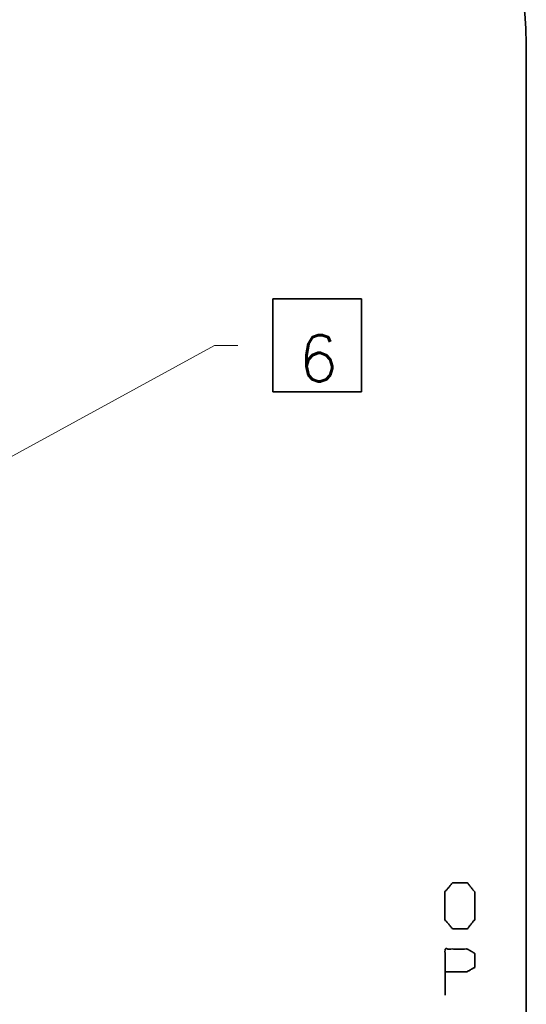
# Model space of a CAD drawing. Header units: millimetres. Extents: x 0 to 297, y 0 to 420.
# Tile 18 of 21: x 129 to 151, y 258 to 300. Entities that reach past the tile are written whole.
import ezdxf

# ---------------------------------------------------------------- set-up
doc = ezdxf.new("R2010")
doc.units = ezdxf.units.MM
doc.layers.add('1', color=7, linetype='Continuous')
doc.styles.add('pwfont', font='simplex.shx')

msp = doc.modelspace()

# ---------------------------------------------------------------- linework, layer by layer
at = {"layer": '1', "color": 7, "linetype": 'Continuous', "lineweight": 35}
msp.add_line((151.017, 204.46), (151.017, 299.06), dxfattribs=at)
msp.add_line((151.017, 204.46), (151.017, 299.06), dxfattribs=at)
at = {"layer": '1', "color": 113, "linetype": 'Continuous', "lineweight": 35}
for p, q in [((140.131, 284.103), (140.131, 288.103)), ((140.131, 288.103), (143.931, 288.103)), ((143.931, 284.103), (143.931, 288.103)), ((140.131, 284.103), (143.931, 284.103))]:
    msp.add_line(p, q, dxfattribs=at)
at = {"layer": '1', "color": 113, "linetype": 'Continuous', "lineweight": 13}
for p, q in [((137.622, 286.103), (125.683, 279.568)), ((138.622, 286.103), (137.622, 286.103))]:
    msp.add_line(p, q, dxfattribs=at)
at = {"layer": '1', "color": 7, "linetype": 'Continuous', "lineweight": 35}
msp.add_arc((138.317, 299.06), 12.7, 0, 90, dxfattribs=at)
msp.add_arc((138.317, 299.06), 12.7, 0, 90, dxfattribs=at)
at = {"layer": '1', "color": 113, "linetype": 'Continuous', "lineweight": 35}
for points, knots in [([(147.851, 261.041), (148.484, 261.041), (148.801, 261.437), (148.801, 262.624), (148.484, 263.02), (147.851, 263.02), (147.517, 262.624), (147.517, 261.437), (147.851, 261.041)], [0, 0, 0.111296, 0.200379, 0.409062, 0.498142, 0.609438, 0.700376, 0.909059, 1, 1]), ([(147.534, 258.195), (147.534, 260.174), (148.484, 260.174), (148.801, 259.987), (148.801, 259.383), (148.467, 259.195), (147.534, 259.195)], [0, 0, 0.379358, 0.56145, 0.63199, 0.747797, 0.821102, 1, 1])]:
    msp.add_open_spline(points, degree=1, knots=knots, dxfattribs=at)

# ---------------------------------------------------------------- texts
at = {"layer": '1', "color": 113, "linetype": 'Continuous', "lineweight": 13, "insert": (141.237, 284.547), "char_height": 2, "attachment_point": 7, "line_spacing_factor": 0.903614, "style": 'pwfont'}
msp.add_mtext('\\W0.9844;6', dxfattribs=at)

doc.saveas('drawing.dxf')
